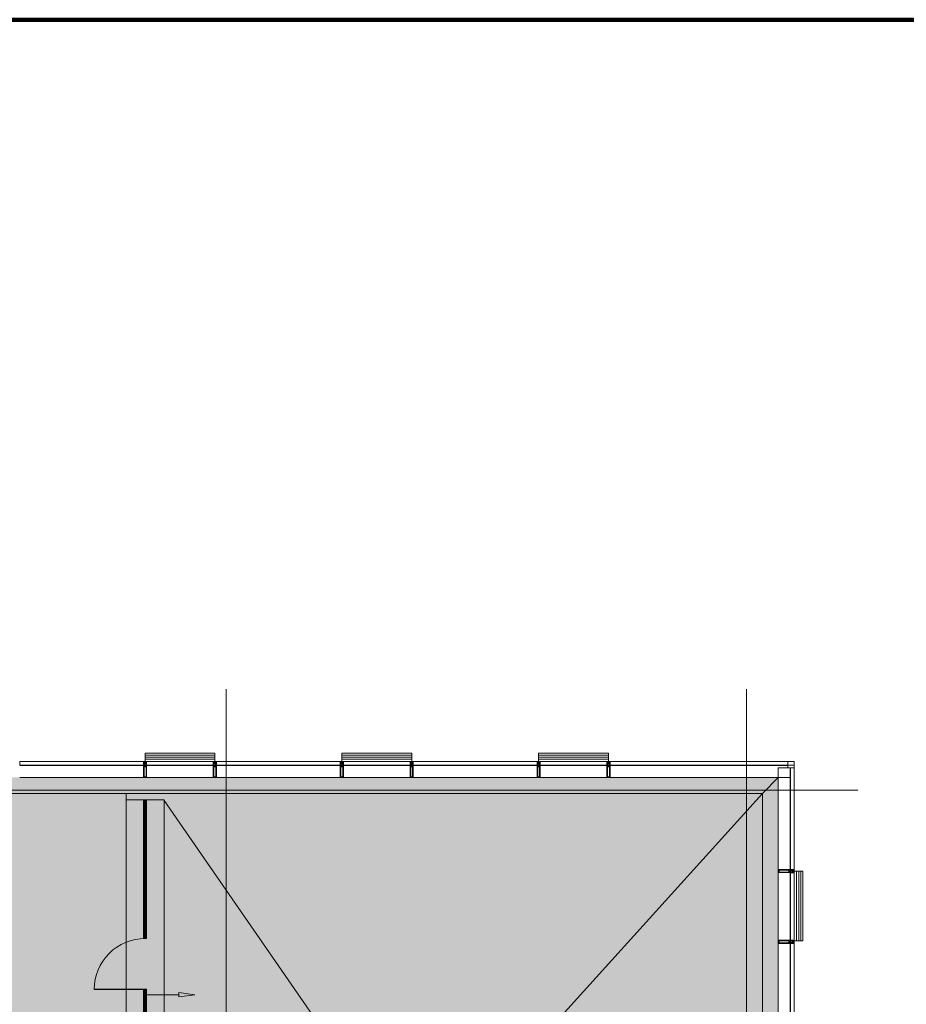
# Model space of a CAD drawing. Header units: millimetres. Extents: x -521669 to 178656, y -69521 to 500758.
# Tile 223 of 256: x -166753 to -152786, y 485238 to 500758. Entities that reach past the tile are written whole.
import ezdxf

# ---------------------------------------------------------------- set-up
doc = ezdxf.new("R2010")
doc.units = ezdxf.units.MM
doc.linetypes.add('-D1d1-15x02', pattern=[19, 15, -2, 0, -2])
doc.layers.get('Defpoints').update_dxf_attribs({"color": 31})
for name, color, linetype, lineweight in [('_0', 7, 'Continuous', 13), ('A-DETL', 7, 'Continuous', 5), ('A-DETL-GENF', 7, 'Continuous', 5), ('A-DETL-MBND', 7, 'Continuous', 9), ('A-GLAZ-CURT', 8, 'Continuous', 5), ('A-GLAZ-CWMG', 8, 'Continuous', 5), ('A-ROOF', 8, 'Continuous', 5), ('S-GRID', 7, 'Continuous', 5), ('Ограждение', 7, 'Continuous', 5), ('Поручни', 7, 'Continuous', 5)]:
    doc.layers.add(name, color=color, linetype=linetype, lineweight=lineweight)

# ---------------------------------------------------------------- blocks, each defined once
blk = doc.blocks.new('Quad Corner Mullion - Q_0_100_-50-5149277-50_AS_M_L34')
at = {"layer": 'A-GLAZ-CWMG', "lineweight": 9}
for p, q in [((0, 100), (-100, 100)), ((-100, 100), (-100, 0)), ((-100, 0), (0, 0)), ((0, 0), (0, 100))]:
    blk.add_line(p, q, dxfattribs=at)
blk = doc.blocks.new('System Panel - A_PAN_Glass-5149278-50_AS_M_L34')
at = {"layer": 'A-GLAZ-CURT'}
for p, q in [((800, 0), (-800, 0)), ((-800, 0), (-800, -55)), ((800, -55), (800, 0)), ((-800, -55), (800, -55))]:
    blk.add_line(p, q, dxfattribs=at)
blk = doc.blocks.new('Rectangular Mullion - R_InvisibleFrame_50Wx250H-4028759-50_AS_M_L34')
at = {"layer": 'A-GLAZ-CWMG'}
for p, q in [((37450, 29600), (37600, 29600)), ((37450, 29600), (37450, 28000)), ((37640, 29600), (37640, 28000))]:
    blk.add_line(p, q, dxfattribs=at)
blk = doc.blocks.new('System Panel - A_PAN_Glass-5149341-50_AS_M_L34')
at = {"layer": 'A-GLAZ-CURT'}
for p, q in [((975, 0), (-975, 0)), ((-975, 0), (-975, -55)), ((975, -55), (975, 0)), ((-975, -55), (975, -55))]:
    blk.add_line(p, q, dxfattribs=at)
blk = doc.blocks.new('Rectangular Mullion - R_InvisibleFrame_50Wx250H-4028597-50_AS_M_L34')
at = {"layer": 'A-GLAZ-CWMG'}
for p, q in [((19300, 29640), (21250, 29640)), ((19300, 29450), (21250, 29450))]:
    blk.add_line(p, q, dxfattribs=at)
blk = doc.blocks.new('System Panel - A_PAN_Glass-5149273-50_AS_M_L34')
at = {"layer": 'A-GLAZ-CURT'}
for p, q in [((525, 0), (-525, 0)), ((-525, 0), (-525, -55)), ((525, -55), (525, 0)), ((-525, -55), (525, -55))]:
    blk.add_line(p, q, dxfattribs=at)
blk = doc.blocks.new('Rectangular Mullion - R_InvisibleFrame_50Wx250H-4028231-50_AS_M_L34')
at = {"layer": 'A-GLAZ-CWMG'}
for p, q in [((21300, 29640), (22350, 29640)), ((21300, 29450), (22350, 29450))]:
    blk.add_line(p, q, dxfattribs=at)
blk = doc.blocks.new('Rectangular Mullion - 50Wx250H-2623690-50_AS_M_L34')
at = {"layer": 'A-DETL-GENF'}
for p, q in [((-25, 65), (-25, 250)), ((-25, 250), (0, 250)), ((-23, 237), (0, 237)), ((-23, 237), (-23, 74)), ((-15, 84), (-15, 237)), ((25, 250), (0, 250)), ((23, 237), (0, 237)), ((15, 84), (15, 237)), ((23, 237), (23, 74)), ((25, 65), (25, 250)), ((-14, 65), (-25, 65)), ((-24, 15), (-25, 14)), ((-25, 0), (-25, 14)), ((-22, 17), (-24, 17)), ((-24, 17), (-24, 15)), ((-23, 11), (-24, 15)), ((-23, 11), (-24, 10)), ((-24, 1), (-24, 10)), ((-24, 1), (-12, 1)), ((0, 84), (-23, 84)), ((-1, 74), (-23, 74)), ((-23, 10), (-22, 8)), ((-22, 17), (-22, 16)), ((-22, 16), (-21, 16)), ((-22, 8), (-22, 4)), ((-21, 4), (-22, 4)), ((-19, 18), (-21, 16)), ((-21, 4), (-21, 6)), ((-21, 6), (-14, 6)), ((-18, 17), (-19, 18)), ((-7, 17), (-18, 17)), ((-14, 71), (-14, 65)), ((-10, 71), (-14, 71)), ((-14, 6), (-14, 4)), ((-13, 4), (-14, 4)), ((-13, 8), (-11, 11)), ((-13, 8), (-12, 7)), ((-13, 4), (-12, 7)), ((-12, 9), (-12, 15)), ((-12, 15), (0, 15)), ((-12, 1), (-12, 7)), ((-10, 11), (-11, 11)), ((-10, 53), (-10, 71)), ((-9, 53), (-10, 53)), ((-10, 53), (-10, 17)), ((-10, 17), (-8, 17)), ((-10, 1), (-10, 11)), ((-5, 1), (-10, 1)), ((-9, 53), (-7, 55)), ((-9, 18), (-9, 23)), ((-8, 18), (-9, 18)), ((-9, 23), (-2, 30)), ((-8, 17), (-8, 18)), ((-7, 65), (-6, 67)), ((-7, 65), (-7, 55)), ((-7, 18), (-7, 17)), ((-3, 18), (-7, 18)), ((-4, 67), (-6, 67)), ((0, 8), (-5, 8)), ((-5, 1), (-5, 8)), ((-4, 67), (-3, 65)), ((-3, 65), (-3, 55)), ((-1, 53), (-3, 55)), ((-3, 18), (-3, 17)), ((-3, 17), (0, 17)), ((-2, 30), (0, 30)), ((0, 53), (-1, 53)), ((0, 84), (23, 84)), ((0, 53), (1, 53)), ((2, 30), (0, 30)), ((3, 17), (0, 17)), ((0, 15), (0, 17)), ((0, 15), (0, 17)), ((12, 15), (0, 15)), ((0, 0), (0, 8)), ((0, 8), (5, 8)), ((0, 0), (0, 8)), ((1, 74), (23, 74)), ((1, 53), (3, 55)), ((8, 23), (2, 30)), ((4, 67), (3, 65)), ((3, 65), (3, 55)), ((3, 18), (3, 17)), ((3, 18), (7, 18)), ((4, 67), (6, 67)), ((5, 1), (5, 8)), ((5, 1), (10, 1)), ((7, 65), (6, 67)), ((7, 65), (7, 55)), ((9, 53), (7, 55)), ((7, 18), (7, 17)), ((7, 17), (18, 17)), ((8, 18), (8, 18)), ((8, 17), (8, 18)), ((10, 17), (8, 17)), ((9, 53), (10, 53)), ((8, 18), (8, 23)), ((10, 71), (14, 71)), ((10, 53), (10, 71)), ((10, 53), (10, 17)), ((10, 11), (11, 11)), ((10, 1), (10, 11)), ((13, 8), (11, 11)), ((12, 9), (12, 15)), ((13, 8), (12, 7)), ((13, 4), (12, 7)), ((12, 1), (12, 7)), ((24, 1), (12, 1)), ((13, 4), (14, 4)), ((14, 71), (14, 65)), ((14, 65), (25, 65)), ((21, 6), (14, 6)), ((14, 6), (14, 4)), ((18, 17), (19, 18)), ((19, 18), (21, 16)), ((22, 16), (21, 16)), ((21, 4), (21, 6)), ((21, 4), (22, 4)), ((22, 17), (22, 16)), ((22, 17), (24, 17)), ((23, 10), (22, 8)), ((22, 8), (22, 4)), ((23, 11), (24, 15)), ((23, 11), (24, 10)), ((24, 17), (24, 15)), ((24, 15), (25, 14)), ((24, 1), (24, 10)), ((25, 0), (25, 14)), ((-25, 0), (0, 0)), ((25, 0), (0, 0))]:
    blk.add_line(p, q, dxfattribs=at)
for centre, start, end in [((-1, 73), 360, 90), ((1, 73), 90, 180)]:
    blk.add_arc(centre, 0.5, start, end, dxfattribs=at)
blk = doc.blocks.new('Rectangular Mullion - R_StandardFrame_50Wx250H-3762496-50_AS_M_L34')
at = {"layer": 'A-GLAZ-CWMG', "lineweight": 9}
for p, q in [((-25, 0), (-25, 250)), ((-25, 250), (25, 250)), ((25, 250), (25, 0)), ((25, 0), (-25, 0))]:
    blk.add_line(p, q, dxfattribs=at)
blk = doc.blocks.new('Rectangular Mullion - R_StandardFrame_50Wx250H-5149274-50_AS_M_L34')
at = {"layer": 'A-GLAZ-CWMG', "lineweight": 9}
for p, q in [((-25, 0), (-25, 250)), ((-25, 250), (25, 250)), ((25, 250), (25, 0)), ((25, 0), (-25, 0))]:
    blk.add_line(p, q, dxfattribs=at)
blk = doc.blocks.new('System Panel - A_PAN_Glass-5149343-50_AS_M_L34')
at = {"layer": 'A-GLAZ-CURT'}
for p, q in [((1450, 0), (-1450, 0)), ((-1450, 0), (-1450, -55)), ((1450, -55), (1450, 0)), ((-1450, -55), (1450, -55))]:
    blk.add_line(p, q, dxfattribs=at)
blk = doc.blocks.new('Rectangular Mullion - R_InvisibleFrame_50Wx250H-4028763-50_AS_M_L34')
at = {"layer": 'A-GLAZ-CWMG'}
for p, q in [((34800, 29640), (37600, 29640)), ((34800, 29450), (37645, 29450))]:
    blk.add_line(p, q, dxfattribs=at)
blk = doc.blocks.new('System Panel - A_PAN_Glass-5149279-50_AS_M_L34')
at = {"layer": 'A-GLAZ-CURT'}
for p, q in [((532.5, 0), (-532.5, 0)), ((-532.5, 0), (-532.5, -55)), ((532.5, -55), (532.5, 0)), ((-532.5, -55), (532.5, -55))]:
    blk.add_line(p, q, dxfattribs=at)
blk = doc.blocks.new('Rectangular Mullion - R_InvisibleFrame_50Wx250H-4028760-50_AS_M_L34')
at = {"layer": 'A-GLAZ-CWMG'}
for p, q in [((37450, 27950), (37450, 26885)), ((37640, 27950), (37640, 26885))]:
    blk.add_line(p, q, dxfattribs=at)
blk = doc.blocks.new('Rectangular Mullion - R_StandardFrame_50Wx250H-V1-50_AS_M_L34')
at = {"layer": 'A-GLAZ-CWMG', "lineweight": 9}
for p, q in [((-25, 0), (-25, 250)), ((-25, 250), (25, 250)), ((25, 250), (25, 0)), ((25, 0), (-25, 0))]:
    blk.add_line(p, q, dxfattribs=at)
blk = doc.blocks.new('System Panel - A_PAN_Glass-5149280-50_AS_M_L34')
at = {"layer": 'A-GLAZ-CURT'}
for p, q in [((942.5, 0), (-942.5, 0)), ((-942.5, 0), (-942.5, -55)), ((942.5, -55), (942.5, 0)), ((-942.5, -55), (942.5, -55))]:
    blk.add_line(p, q, dxfattribs=at)
blk = doc.blocks.new('Rectangular Mullion - R_InvisibleFrame_50Wx250H-4028733-50_AS_M_L34')
at = {"layer": 'A-GLAZ-CWMG'}
for p, q in [((37450, 26835), (37450, 24950)), ((37640, 26835), (37640, 24950))]:
    blk.add_line(p, q, dxfattribs=at)
blk = doc.blocks.new('Ограждение - Ограждение-4606190-50_AS_M_L34')
at = {"layer": 'Поручни'}
for p, q in [((18450, 29400), (18700, 29150)), ((37500, 29400), (37250, 29150)), ((18700, 29150), (37250, 29150)), ((18700, 28600), (18700, 29150)), ((37250, 15150), (37250, 29150)), ((18450, 28850), (18700, 28600)), ((16400, 28600), (18700, 28600)), ((37250, 15150), (35612, 15150)), ((37250, 15150), (37500, 14900))]:
    blk.add_line(p, q, dxfattribs=at)
blk = doc.blocks.new('RST_AR_KMN_R22_B3_FCD_rvt-1-50_AS_M_L34')
at = {"layer": 'A-DETL-MBND'}
for p, q in [((27475, 29804), (27475, 29836)), ((28575, 29836), (27475, 29836)), ((27475, 29772), (27475, 29804)), ((28575, 29804), (27475, 29804)), ((28575, 29836), (28575, 29804)), ((28575, 29804), (28575, 29772)), ((30575, 29804), (30575, 29836)), ((31675, 29836), (30575, 29836)), ((30575, 29772), (30575, 29804)), ((31675, 29804), (30575, 29804)), ((31675, 29836), (31675, 29804)), ((31675, 29804), (31675, 29772)), ((33675, 29804), (33675, 29836)), ((34775, 29836), (33675, 29836)), ((33675, 29772), (33675, 29804)), ((34775, 29804), (33675, 29804)), ((34775, 29836), (34775, 29804)), ((34775, 29804), (34775, 29772)), ((27475, 29740), (27475, 29772)), ((28575, 29772), (27475, 29772)), ((27475, 29700), (27475, 29740)), ((27475, 29740), (28575, 29740)), ((28575, 29772), (28575, 29740)), ((28575, 29740), (28575, 29700)), ((30575, 29740), (30575, 29772)), ((31675, 29772), (30575, 29772)), ((30575, 29700), (30575, 29740)), ((30575, 29740), (31675, 29740)), ((31675, 29772), (31675, 29740)), ((31675, 29740), (31675, 29700)), ((33675, 29740), (33675, 29772)), ((34775, 29772), (33675, 29772)), ((33675, 29700), (33675, 29740)), ((33675, 29740), (34775, 29740)), ((34775, 29772), (34775, 29740)), ((34775, 29740), (34775, 29700)), ((37700, 27975), (37740, 27975)), ((37740, 27975), (37772, 27975)), ((37740, 27975), (37740, 26875)), ((37772, 27975), (37804, 27975)), ((37772, 26875), (37772, 27975)), ((37804, 27975), (37836, 27975)), ((37804, 26875), (37804, 27975)), ((37836, 26875), (37836, 27975)), ((37740, 26875), (37700, 26875)), ((37772, 26875), (37740, 26875)), ((37804, 26875), (37772, 26875)), ((37836, 26875), (37804, 26875))]:
    blk.add_line(p, q, dxfattribs=at)
at = {"layer": 'A-GLAZ-CURT', "lineweight": 9}
for name, p in [('System Panel - A_PAN_Glass-5149341-50_AS_M_L34', (26475, 29700)), ('System Panel - A_PAN_Glass-5149273-50_AS_M_L34', (28025, 29700)), ('System Panel - A_PAN_Glass-5149341-50_AS_M_L34', (29575, 29700)), ('System Panel - A_PAN_Glass-5149273-50_AS_M_L34', (31125, 29700)), ('System Panel - A_PAN_Glass-5149341-50_AS_M_L34', (32675, 29700)), ('System Panel - A_PAN_Glass-5149273-50_AS_M_L34', (34225, 29700)), ('System Panel - A_PAN_Glass-5149343-50_AS_M_L34', (36250, 29700))]:
    blk.add_blockref(name, p, dxfattribs=at)
at = {"layer": 'A-GLAZ-CURT', "lineweight": 9, "rotation": 270.0000000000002}
for name, p in [('System Panel - A_PAN_Glass-5149278-50_AS_M_L34', (37700, 28800)), ('System Panel - A_PAN_Glass-5149279-50_AS_M_L34', (37700, 27417)), ('System Panel - A_PAN_Glass-5149280-50_AS_M_L34', (37700, 25892))]:
    blk.add_blockref(name, p, dxfattribs=at)
at = {"layer": 'A-GLAZ-CWMG', "lineweight": 9, "extrusion": (0, 0, -1)}
for name, p, rotation in [('Rectangular Mullion - 50Wx250H-2623690-50_AS_M_L34', (-27475, 29700), 180), ('Rectangular Mullion - R_StandardFrame_50Wx250H-3762496-50_AS_M_L34', (-27475, 29700), 180), ('Rectangular Mullion - 50Wx250H-2623690-50_AS_M_L34', (-28575, 29700), 180), ('Rectangular Mullion - R_StandardFrame_50Wx250H-5149274-50_AS_M_L34', (-28575, 29700), 180), ('Rectangular Mullion - 50Wx250H-2623690-50_AS_M_L34', (-30575, 29700), 180), ('Rectangular Mullion - R_StandardFrame_50Wx250H-5149274-50_AS_M_L34', (-30575, 29700), 180), ('Rectangular Mullion - 50Wx250H-2623690-50_AS_M_L34', (-31675, 29700), 180), ('Rectangular Mullion - R_StandardFrame_50Wx250H-3762496-50_AS_M_L34', (-31675, 29700), 180), ('Rectangular Mullion - 50Wx250H-2623690-50_AS_M_L34', (-33675, 29700), 180), ('Rectangular Mullion - R_StandardFrame_50Wx250H-3762496-50_AS_M_L34', (-33675, 29700), 180), ('Rectangular Mullion - 50Wx250H-2623690-50_AS_M_L34', (-34775, 29700), 180), ('Rectangular Mullion - R_StandardFrame_50Wx250H-3762496-50_AS_M_L34', (-34775, 29700), 180), ('Rectangular Mullion - 50Wx250H-2623690-50_AS_M_L34', (-37700, 27975), 269.9999999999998), ('Rectangular Mullion - R_StandardFrame_50Wx250H-V1-50_AS_M_L34', (-37700, 27975), 269.9999999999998), ('Rectangular Mullion - 50Wx250H-2623690-50_AS_M_L34', (-37700, 26860), 269.9999999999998), ('Rectangular Mullion - R_StandardFrame_50Wx250H-V1-50_AS_M_L34', (-37700, 26860), 269.9999999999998)]:
    blk.add_blockref(name, p, dxfattribs=dict(at, rotation=rotation))
at = {"layer": 'A-GLAZ-CWMG', "lineweight": 9, "rotation": 90.0000000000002}
blk.add_blockref('Quad Corner Mullion - Q_0_100_-50-5149277-50_AS_M_L34', (37700, 29700), dxfattribs=at)
at = {"layer": 'A-GLAZ-CWMG', "lineweight": 9}
for name, p in [('Rectangular Mullion - R_InvisibleFrame_50Wx250H-4028597-50_AS_M_L34', (6200, 0)), ('Rectangular Mullion - R_InvisibleFrame_50Wx250H-4028231-50_AS_M_L34', (6200, 0)), ('Rectangular Mullion - R_InvisibleFrame_50Wx250H-4028597-50_AS_M_L34', (9300, 0)), ('Rectangular Mullion - R_InvisibleFrame_50Wx250H-4028231-50_AS_M_L34', (9300, 0)), ('Rectangular Mullion - R_InvisibleFrame_50Wx250H-4028597-50_AS_M_L34', (12400, 0)), ('Rectangular Mullion - R_InvisibleFrame_50Wx250H-4028231-50_AS_M_L34', (12400, 0)), ('Rectangular Mullion - R_InvisibleFrame_50Wx250H-4028763-50_AS_M_L34', (0, 0)), ('Rectangular Mullion - R_InvisibleFrame_50Wx250H-4028759-50_AS_M_L34', (0, 0)), ('Rectangular Mullion - R_InvisibleFrame_50Wx250H-4028760-50_AS_M_L34', (0, 0)), ('Rectangular Mullion - R_InvisibleFrame_50Wx250H-4028733-50_AS_M_L34', (0, 0))]:
    blk.add_blockref(name, p, dxfattribs=at)
at = {"layer": 'Ограждение', "lineweight": 9}
blk.add_blockref('Ограждение - Ограждение-4606190-50_AS_M_L34', (-50, 50), dxfattribs=at)
blk = doc.blocks.new('Ограждение - Ограждение-6163624-50_AS_M_L34')
at = {"layer": 'Ограждение', "true_color": 0xeff9fa}
blk.add_hatch(color=7, dxfattribs=at).paths.add_polyline_path([(27467, 25612), (27475, 25612), (27475, 26112), (27467, 26112), (27467, 25763)])
at = {"layer": 'Поручни', "true_color": 0xeff9fa}
blk.add_hatch(color=7, dxfattribs=at).paths.add_polyline_path([(27484, 25612), (27484, 26112), (27476, 26112), (27476, 25612)])
at = {"layer": 'Поручни'}
for p, q in [((27450, 26112), (27466, 26112)), ((27450, 26112), (27450, 25612)), ((27466, 26112), (27466, 25612)), ((27475, 26112), (27467, 26112)), ((27467, 26112), (27467, 25612)), ((27475, 25612), (27475, 26112)), ((27475, 26112), (27476, 26112)), ((27484, 26112), (27476, 26112)), ((27476, 26112), (27476, 25612)), ((27484, 26112), (27500, 26112)), ((27484, 26112), (27484, 25612)), ((27484, 25612), (27484, 26112)), ((27500, 25612), (27500, 26112)), ((27466, 25612), (27450, 25612)), ((27467, 25612), (27475, 25612)), ((27476, 25612), (27475, 25612)), ((27476, 25612), (27484, 25612)), ((27500, 25612), (27484, 25612))]:
    blk.add_line(p, q, dxfattribs=at)
blk = doc.blocks.new('Ограждение - Ограждение-7109306-50_AS_M_L34')
at = {"layer": 'Ограждение', "true_color": 0xeff9fa}
blk.add_hatch(color=7, dxfattribs=at).paths.add_polyline_path([(27475, 26912), (27475, 29100), (27467, 29100), (27467, 26912)])
at = {"layer": 'Поручни', "true_color": 0xeff9fa}
blk.add_hatch(color=7, dxfattribs=at).paths.add_polyline_path([(27484, 26912), (27484, 29100), (27476, 29100), (27476, 26912)])
at = {"layer": 'Поручни'}
for p, q in [((27450, 29100), (27466, 29100)), ((27450, 29100), (27450, 26912)), ((27466, 29100), (27466, 26912)), ((27475, 29100), (27467, 29100)), ((27467, 29100), (27467, 26912)), ((27475, 26912), (27475, 29100)), ((27475, 29100), (27476, 29100)), ((27484, 29100), (27476, 29100)), ((27476, 29100), (27476, 26912)), ((27484, 29100), (27500, 29100)), ((27484, 29100), (27484, 26912)), ((27484, 26912), (27484, 29100)), ((27500, 26912), (27500, 29100)), ((27466, 26912), (27450, 26912)), ((27467, 26912), (27475, 26912)), ((27476, 26912), (27475, 26912)), ((27476, 26912), (27484, 26912)), ((27500, 26912), (27484, 26912))]:
    blk.add_line(p, q, dxfattribs=at)

msp = doc.modelspace()

# ---------------------------------------------------------------- hatches: boundary and pattern name
at = {"layer": '_0', "transparency": 33554534}
h = msp.add_hatch(color=252, dxfattribs=at)
h.dxf.hatch_style = 1
h.paths.add_polyline_path([(-154802.1, 458862.5), (-192753.7, 458862.5), (-192753.7, 488814.1), (-154802.1, 488814.1)])
h.paths.add_polyline_path([(-166902.9, 480313.3), (-166902.9, 478313.3), (-169852.9, 478313.3), (-169852.9, 469363.3), (-163702.9, 469363.3), (-163702.9, 467363.3), (-183952.9, 467363.3), (-183952.9, 467363.3), (-186002.9, 467363.3), (-186002.9, 469363.3), (-183852.9, 469363.3), (-183852.9, 473413.3), (-179002.9, 473413.3), (-179002.9, 471913.3), (-177352.9, 471913.3), (-177352.9, 478313.3), (-185752.9, 478313.3), (-185752.9, 480313.3), (-182952.9, 480313.3), (-166902.9, 480313.3)], flags=16)
at = {"layer": 'A-DETL-GENF'}
msp.add_hatch(color=256, dxfattribs=at).paths.add_polyline_path([(-164243.9, 485355.2), (-163994.8, 485390.2), (-164243.9, 485425.2), (-164243.9, 485374.7)])

# ---------------------------------------------------------------- linework, layer by layer
at = {"layer": 'A-DETL'}
for p, q in [((-155052.9, 488563.3), (-162452.9, 480363.3)), ((-165077.9, 488463.3), (-165077.9, 484925.3)), ((-164477.9, 488463.3), (-165077.9, 488463.3)), ((-164477.9, 488463.3), (-164477.9, 484925.3)), ((-164477.9, 488451.6), (-162040.9, 484925.3)), ((-164778.4, 485475.2), (-165578.4, 485475.2)), ((-165578.4, 485475.2), (-165578.4, 485470.2)), ((-165578.4, 485470.2), (-164778.4, 485470.2)), ((-164778.4, 485470.2), (-164778.4, 485475.2)), ((-164793.9, 485390.2), (-164243.9, 485390.2)), ((-164243.9, 485425.2), (-164243.9, 485390.2)), ((-163994.8, 485390.2), (-164243.9, 485425.2)), ((-164243.9, 485390.2), (-164243.9, 485355.2)), ((-164243.9, 485355.2), (-163994.8, 485390.2))]:
    msp.add_line(p, q, dxfattribs=at)
msp.add_arc((-164778.4, 485475.2), 800, 89.92838, 180, dxfattribs=at)
at = {"layer": 'A-ROOF'}
for p, q in [((-165077.9, 488563.3), (-165077.9, 485736.2)), ((-165077.9, 485711.6), (-165077.9, 484925.3))]:
    msp.add_line(p, q, dxfattribs=at)
at = {"layer": 'Defpoints', "color": 1, "lineweight": 100}
msp.add_lwpolyline([(-127543.5, 500757.7), (-241013.6, 500757.7), (-241013.6, 444526.9), (-127543.5, 444526.9)], close=True, dxfattribs=at)
at = {"layer": 'S-GRID', "linetype": '-D1d1-15x02'}
for p, q in [((-163502.9, 456633.4), (-163502.9, 490204.9)), ((-155302.9, 456633.4), (-155302.9, 490204.9)), ((-195297, 488613.3), (-153546.3, 488613.3))]:
    msp.add_line(p, q, dxfattribs=at)

# ---------------------------------------------------------------- block references
at = {"lineweight": 5}
msp.add_blockref('RST_AR_KMN_R22_B3_FCD_rvt-1-50_AS_M_L34', (-192252.9, 459363.3), dxfattribs=at)
at = {"layer": 'Поручни'}
for name in ['Ограждение - Ограждение-7109306-50_AS_M_L34', 'Ограждение - Ограждение-6163624-50_AS_M_L34']:
    msp.add_blockref(name, (-192252.9, 459363.3), dxfattribs=at)

doc.saveas('drawing.dxf')
